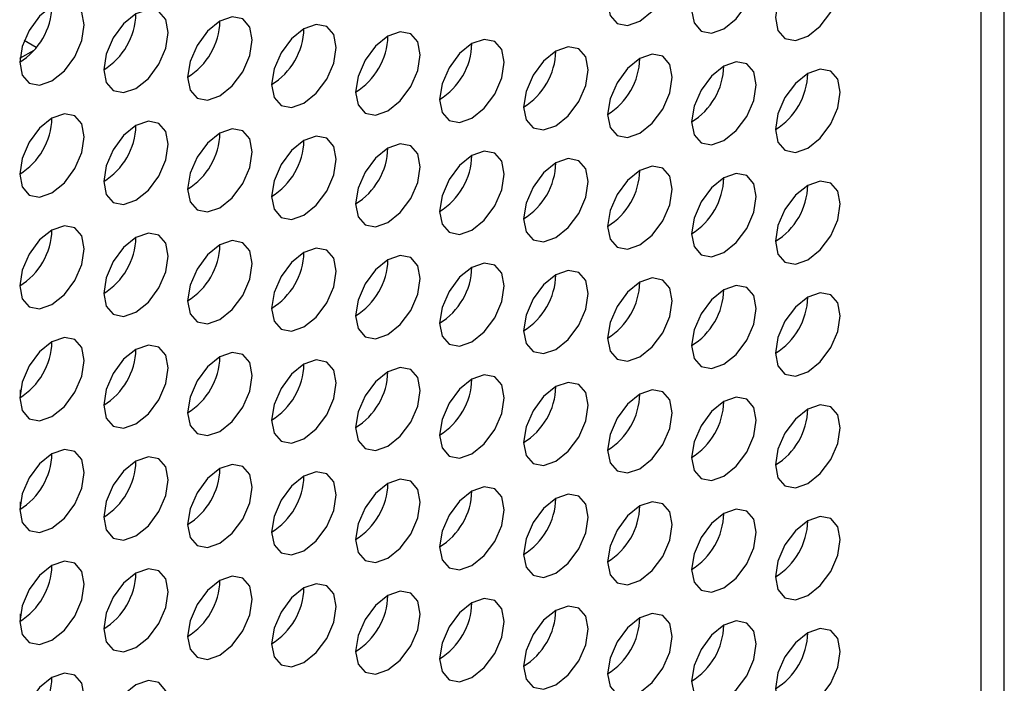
# Model space of a CAD drawing. Header units: millimetres. Extents: x 3619 to 4737, y 1503 to 2366.
# Tile 224 of 256: x 4639.36 to 4646.55, y 2014.51 to 2019.35. Entities that reach past the tile are written whole.
import ezdxf

# ---------------------------------------------------------------- set-up
doc = ezdxf.new("R2010")
doc.units = ezdxf.units.MM

msp = doc.modelspace()

# ---------------------------------------------------------------- linework, layer by layer
at = {"color": 7, "linetype": 'Continuous', "lineweight": 30}
for p, q in [((4646.5451, 2009.4094), (4646.5451, 2133.7755)), ((4646.3755, 2009.1811), (4646.3755, 2133.5312)), ((4639.4811, 2019.1488), (4639.3936, 2019.1994)), ((4639.3615, 2019.0697), (4639.4651, 2019.1295)), ((4639.3649, 2016.6479), (4639.3649, 2016.5937)), ((4639.3649, 2015.8313), (4639.3649, 2015.7772)), ((4639.3649, 2015.0148), (4639.3649, 2014.9606))]:
    msp.add_line(p, q, dxfattribs=at)
at = {"color": 7, "linetype": 'Continuous', "lineweight": 30, "flags": 128}
for points in [[(4643.8857, 2019.3396), (4643.9759, 2019.4123), (4644.0524, 2019.5155), (4644.1035, 2019.6333), (4644.1214, 2019.7478), (4644.1035, 2019.8416), (4644.0524, 2019.9004), (4643.9759, 2019.9153), (4643.8857, 2019.8839), (4643.7955, 2019.8111), (4643.719, 2019.708), (4643.668, 2019.5902), (4643.65, 2019.4757), (4643.668, 2019.3819), (4643.719, 2019.3231), (4643.7955, 2019.3082), (4643.8857, 2019.3396)], [(4644.4985, 2019.2851), (4644.5887, 2019.3579), (4644.6652, 2019.461), (4644.7163, 2019.5788), (4644.7342, 2019.6933), (4644.7163, 2019.7871), (4644.6652, 2019.8459), (4644.5887, 2019.8608), (4644.4985, 2019.8294), (4644.4083, 2019.7566), (4644.3319, 2019.6535), (4644.2808, 2019.5357), (4644.2628, 2019.4212), (4644.2808, 2019.3274), (4644.3319, 2019.2686), (4644.4083, 2019.2537), (4644.4985, 2019.2851)], [(4645.1114, 2019.2306), (4645.2016, 2019.3034), (4645.278, 2019.4065), (4645.3291, 2019.5243), (4645.3471, 2019.6388), (4645.3291, 2019.7326), (4645.278, 2019.7914), (4645.2016, 2019.8063), (4645.1114, 2019.7749), (4645.0212, 2019.7021), (4644.9447, 2019.599), (4644.8936, 2019.4812), (4644.8757, 2019.3667), (4644.8936, 2019.2729), (4644.9447, 2019.2141), (4645.0212, 2019.1992), (4645.1114, 2019.2306)], [(4639.5959, 2018.9045), (4639.6861, 2018.9773), (4639.7626, 2019.0804), (4639.8137, 2019.1982), (4639.8316, 2019.3127), (4639.8137, 2019.4065), (4639.7626, 2019.4653), (4639.6861, 2019.4802), (4639.5959, 2019.4488), (4639.5057, 2019.376), (4639.4293, 2019.2729), (4639.3782, 2019.1551), (4639.3602, 2019.0406), (4639.3782, 2018.9468), (4639.4293, 2018.888), (4639.5057, 2018.8731), (4639.5959, 2018.9045)], [(4640.2088, 2018.85), (4640.299, 2018.9228), (4640.3754, 2019.0259), (4640.4265, 2019.1437), (4640.4445, 2019.2582), (4640.4265, 2019.352), (4640.3754, 2019.4108), (4640.299, 2019.4257), (4640.2088, 2019.3943), (4640.1186, 2019.3215), (4640.0421, 2019.2184), (4639.991, 2019.1006), (4639.9731, 2018.9861), (4639.991, 2018.8923), (4640.0421, 2018.8335), (4640.1186, 2018.8186), (4640.2088, 2018.85)], [(4640.8216, 2018.7955), (4640.9118, 2018.8683), (4640.9882, 2018.9714), (4641.0393, 2019.0892), (4641.0573, 2019.2037), (4641.0393, 2019.2975), (4640.9882, 2019.3563), (4640.9118, 2019.3712), (4640.8216, 2019.3398), (4640.7314, 2019.2671), (4640.6549, 2019.1639), (4640.6038, 2019.0461), (4640.5859, 2018.9316), (4640.6038, 2018.8378), (4640.6549, 2018.779), (4640.7314, 2018.7641), (4640.8216, 2018.7955)], [(4641.4344, 2018.741), (4641.5246, 2018.8138), (4641.6011, 2018.9169), (4641.6522, 2019.0347), (4641.6701, 2019.1492), (4641.6522, 2019.243), (4641.6011, 2019.3018), (4641.5246, 2019.3167), (4641.4344, 2019.2854), (4641.3442, 2019.2126), (4641.2677, 2019.1094), (4641.2166, 2018.9916), (4641.1987, 2018.8771), (4641.2166, 2018.7833), (4641.2677, 2018.7245), (4641.3442, 2018.7096), (4641.4344, 2018.741)], [(4642.0472, 2018.6865), (4642.1374, 2018.7593), (4642.2139, 2018.8624), (4642.265, 2018.9802), (4642.2829, 2019.0947), (4642.265, 2019.1885), (4642.2139, 2019.2474), (4642.1374, 2019.2622), (4642.0472, 2019.2309), (4641.957, 2019.1581), (4641.8806, 2019.0549), (4641.8295, 2018.9371), (4641.8115, 2018.8226), (4641.8295, 2018.7288), (4641.8806, 2018.67), (4641.957, 2018.6551), (4642.0472, 2018.6865)], [(4642.6601, 2018.632), (4642.7503, 2018.7048), (4642.8267, 2018.8079), (4642.8778, 2018.9257), (4642.8958, 2019.0403), (4642.8778, 2019.1341), (4642.8267, 2019.1929), (4642.7503, 2019.2077), (4642.6601, 2019.1764), (4642.5699, 2019.1036), (4642.4934, 2019.0004), (4642.4423, 2018.8826), (4642.4244, 2018.7681), (4642.4423, 2018.6743), (4642.4934, 2018.6155), (4642.5699, 2018.6007), (4642.6601, 2018.632)], [(4643.2729, 2018.5775), (4643.3631, 2018.6503), (4643.4396, 2018.7534), (4643.4906, 2018.8712), (4643.5086, 2018.9858), (4643.4906, 2019.0796), (4643.4396, 2019.1384), (4643.3631, 2019.1532), (4643.2729, 2019.1219), (4643.1827, 2019.0491), (4643.1062, 2018.9459), (4643.0551, 2018.8281), (4643.0372, 2018.7136), (4643.0551, 2018.6198), (4643.1062, 2018.561), (4643.1827, 2018.5462), (4643.2729, 2018.5775)], [(4643.8857, 2018.523), (4643.9759, 2018.5958), (4644.0524, 2018.699), (4644.1035, 2018.8168), (4644.1214, 2018.9313), (4644.1035, 2019.0251), (4644.0524, 2019.0839), (4643.9759, 2019.0987), (4643.8857, 2019.0674), (4643.7955, 2018.9946), (4643.719, 2018.8914), (4643.668, 2018.7736), (4643.65, 2018.6591), (4643.668, 2018.5653), (4643.719, 2018.5065), (4643.7955, 2018.4917), (4643.8857, 2018.523)], [(4644.4985, 2018.4685), (4644.5887, 2018.5413), (4644.6652, 2018.6445), (4644.7163, 2018.7623), (4644.7342, 2018.8768), (4644.7163, 2018.9706), (4644.6652, 2019.0294), (4644.5887, 2019.0442), (4644.4985, 2019.0129), (4644.4083, 2018.9401), (4644.3319, 2018.837), (4644.2808, 2018.7192), (4644.2628, 2018.6046), (4644.2808, 2018.5108), (4644.3319, 2018.452), (4644.4083, 2018.4372), (4644.4985, 2018.4685)], [(4645.1114, 2018.414), (4645.2016, 2018.4868), (4645.278, 2018.59), (4645.3291, 2018.7078), (4645.3471, 2018.8223), (4645.3291, 2018.9161), (4645.278, 2018.9749), (4645.2016, 2018.9897), (4645.1114, 2018.9584), (4645.0212, 2018.8856), (4644.9447, 2018.7825), (4644.8936, 2018.6647), (4644.8757, 2018.5501), (4644.8936, 2018.4563), (4644.9447, 2018.3975), (4645.0212, 2018.3827), (4645.1114, 2018.414)], [(4639.5959, 2018.0879), (4639.6861, 2018.1607), (4639.7626, 2018.2639), (4639.8137, 2018.3817), (4639.8316, 2018.4962), (4639.8137, 2018.59), (4639.7626, 2018.6488), (4639.6861, 2018.6636), (4639.5959, 2018.6323), (4639.5057, 2018.5595), (4639.4293, 2018.4564), (4639.3782, 2018.3386), (4639.3602, 2018.224), (4639.3782, 2018.1302), (4639.4293, 2018.0714), (4639.5057, 2018.0566), (4639.5959, 2018.0879)], [(4640.2088, 2018.0334), (4640.299, 2018.1062), (4640.3754, 2018.2094), (4640.4265, 2018.3272), (4640.4445, 2018.4417), (4640.4265, 2018.5355), (4640.3754, 2018.5943), (4640.299, 2018.6092), (4640.2088, 2018.5778), (4640.1186, 2018.505), (4640.0421, 2018.4019), (4639.991, 2018.2841), (4639.9731, 2018.1695), (4639.991, 2018.0758), (4640.0421, 2018.0169), (4640.1186, 2018.0021), (4640.2088, 2018.0334)], [(4640.8216, 2017.9789), (4640.9118, 2018.0517), (4640.9882, 2018.1549), (4641.0393, 2018.2727), (4641.0573, 2018.3872), (4641.0393, 2018.481), (4640.9882, 2018.5398), (4640.9118, 2018.5547), (4640.8216, 2018.5233), (4640.7314, 2018.4505), (4640.6549, 2018.3474), (4640.6038, 2018.2296), (4640.5859, 2018.1151), (4640.6038, 2018.0213), (4640.6549, 2017.9625), (4640.7314, 2017.9476), (4640.8216, 2017.9789)], [(4641.4344, 2017.9245), (4641.5246, 2017.9972), (4641.6011, 2018.1004), (4641.6522, 2018.2182), (4641.6701, 2018.3327), (4641.6522, 2018.4265), (4641.6011, 2018.4853), (4641.5246, 2018.5002), (4641.4344, 2018.4688), (4641.3442, 2018.396), (4641.2677, 2018.2929), (4641.2166, 2018.1751), (4641.1987, 2018.0606), (4641.2166, 2017.9668), (4641.2677, 2017.908), (4641.3442, 2017.8931), (4641.4344, 2017.9245)], [(4642.0472, 2017.87), (4642.1374, 2017.9427), (4642.2139, 2018.0459), (4642.265, 2018.1637), (4642.2829, 2018.2782), (4642.265, 2018.372), (4642.2139, 2018.4308), (4642.1374, 2018.4457), (4642.0472, 2018.4143), (4641.957, 2018.3415), (4641.8806, 2018.2384), (4641.8295, 2018.1206), (4641.8115, 2018.0061), (4641.8295, 2017.9123), (4641.8806, 2017.8535), (4641.957, 2017.8386), (4642.0472, 2017.87)], [(4642.6601, 2017.8155), (4642.7503, 2017.8883), (4642.8267, 2017.9914), (4642.8778, 2018.1092), (4642.8958, 2018.2237), (4642.8778, 2018.3175), (4642.8267, 2018.3763), (4642.7503, 2018.3912), (4642.6601, 2018.3598), (4642.5699, 2018.287), (4642.4934, 2018.1839), (4642.4423, 2018.0661), (4642.4244, 2017.9516), (4642.4423, 2017.8578), (4642.4934, 2017.799), (4642.5699, 2017.7841), (4642.6601, 2017.8155)], [(4643.2729, 2017.761), (4643.3631, 2017.8338), (4643.4396, 2017.9369), (4643.4906, 2018.0547), (4643.5086, 2018.1692), (4643.4906, 2018.263), (4643.4396, 2018.3218), (4643.3631, 2018.3367), (4643.2729, 2018.3053), (4643.1827, 2018.2325), (4643.1062, 2018.1294), (4643.0551, 2018.0116), (4643.0372, 2017.8971), (4643.0551, 2017.8033), (4643.1062, 2017.7445), (4643.1827, 2017.7296), (4643.2729, 2017.761)], [(4643.8857, 2017.7065), (4643.9759, 2017.7793), (4644.0524, 2017.8824), (4644.1035, 2018.0002), (4644.1214, 2018.1147), (4644.1035, 2018.2085), (4644.0524, 2018.2673), (4643.9759, 2018.2822), (4643.8857, 2018.2508), (4643.7955, 2018.178), (4643.719, 2018.0749), (4643.668, 2017.9571), (4643.65, 2017.8426), (4643.668, 2017.7488), (4643.719, 2017.69), (4643.7955, 2017.6751), (4643.8857, 2017.7065)], [(4644.4985, 2017.652), (4644.5887, 2017.7248), (4644.6652, 2017.8279), (4644.7163, 2017.9457), (4644.7342, 2018.0602), (4644.7163, 2018.154), (4644.6652, 2018.2128), (4644.5887, 2018.2277), (4644.4985, 2018.1963), (4644.4083, 2018.1236), (4644.3319, 2018.0204), (4644.2808, 2017.9026), (4644.2628, 2017.7881), (4644.2808, 2017.6943), (4644.3319, 2017.6355), (4644.4083, 2017.6206), (4644.4985, 2017.652)], [(4645.1114, 2017.5975), (4645.2016, 2017.6703), (4645.278, 2017.7734), (4645.3291, 2017.8912), (4645.3471, 2018.0057), (4645.3291, 2018.0995), (4645.278, 2018.1583), (4645.2016, 2018.1732), (4645.1114, 2018.1419), (4645.0212, 2018.0691), (4644.9447, 2017.9659), (4644.8936, 2017.8481), (4644.8757, 2017.7336), (4644.8936, 2017.6398), (4644.9447, 2017.581), (4645.0212, 2017.5661), (4645.1114, 2017.5975)], [(4639.5959, 2017.2714), (4639.6861, 2017.3442), (4639.7626, 2017.4473), (4639.8137, 2017.5651), (4639.8316, 2017.6796), (4639.8137, 2017.7734), (4639.7626, 2017.8322), (4639.6861, 2017.8471), (4639.5959, 2017.8158), (4639.5057, 2017.743), (4639.4293, 2017.6398), (4639.3782, 2017.522), (4639.3602, 2017.4075), (4639.3782, 2017.3137), (4639.4293, 2017.2549), (4639.5057, 2017.24), (4639.5959, 2017.2714)], [(4640.2088, 2017.2169), (4640.299, 2017.2897), (4640.3754, 2017.3928), (4640.4265, 2017.5106), (4640.4445, 2017.6251), (4640.4265, 2017.7189), (4640.3754, 2017.7778), (4640.299, 2017.7926), (4640.2088, 2017.7613), (4640.1186, 2017.6885), (4640.0421, 2017.5853), (4639.991, 2017.4675), (4639.9731, 2017.353), (4639.991, 2017.2592), (4640.0421, 2017.2004), (4640.1186, 2017.1855), (4640.2088, 2017.2169)], [(4640.8216, 2017.1624), (4640.9118, 2017.2352), (4640.9882, 2017.3383), (4641.0393, 2017.4561), (4641.0573, 2017.5707), (4641.0393, 2017.6645), (4640.9882, 2017.7233), (4640.9118, 2017.7381), (4640.8216, 2017.7068), (4640.7314, 2017.634), (4640.6549, 2017.5308), (4640.6038, 2017.413), (4640.5859, 2017.2985), (4640.6038, 2017.2047), (4640.6549, 2017.1459), (4640.7314, 2017.1311), (4640.8216, 2017.1624)], [(4641.4344, 2017.1079), (4641.5246, 2017.1807), (4641.6011, 2017.2838), (4641.6522, 2017.4016), (4641.6701, 2017.5162), (4641.6522, 2017.61), (4641.6011, 2017.6688), (4641.5246, 2017.6836), (4641.4344, 2017.6523), (4641.3442, 2017.5795), (4641.2677, 2017.4763), (4641.2166, 2017.3585), (4641.1987, 2017.244), (4641.2166, 2017.1502), (4641.2677, 2017.0914), (4641.3442, 2017.0766), (4641.4344, 2017.1079)], [(4642.0472, 2017.0534), (4642.1374, 2017.1262), (4642.2139, 2017.2294), (4642.265, 2017.3471), (4642.2829, 2017.4617), (4642.265, 2017.5555), (4642.2139, 2017.6143), (4642.1374, 2017.6291), (4642.0472, 2017.5978), (4641.957, 2017.525), (4641.8806, 2017.4218), (4641.8295, 2017.304), (4641.8115, 2017.1895), (4641.8295, 2017.0957), (4641.8806, 2017.0369), (4641.957, 2017.0221), (4642.0472, 2017.0534)], [(4642.6601, 2016.9989), (4642.7503, 2017.0717), (4642.8267, 2017.1749), (4642.8778, 2017.2927), (4642.8958, 2017.4072), (4642.8778, 2017.501), (4642.8267, 2017.5598), (4642.7503, 2017.5746), (4642.6601, 2017.5433), (4642.5699, 2017.4705), (4642.4934, 2017.3674), (4642.4423, 2017.2496), (4642.4244, 2017.135), (4642.4423, 2017.0412), (4642.4934, 2016.9824), (4642.5699, 2016.9676), (4642.6601, 2016.9989)], [(4643.2729, 2016.9444), (4643.3631, 2017.0172), (4643.4396, 2017.1204), (4643.4906, 2017.2382), (4643.5086, 2017.3527), (4643.4906, 2017.4465), (4643.4396, 2017.5053), (4643.3631, 2017.5201), (4643.2729, 2017.4888), (4643.1827, 2017.416), (4643.1062, 2017.3129), (4643.0551, 2017.1951), (4643.0372, 2017.0805), (4643.0551, 2016.9867), (4643.1062, 2016.9279), (4643.1827, 2016.9131), (4643.2729, 2016.9444)], [(4643.8857, 2016.8899), (4643.9759, 2016.9627), (4644.0524, 2017.0659), (4644.1035, 2017.1837), (4644.1214, 2017.2982), (4644.1035, 2017.392), (4644.0524, 2017.4508), (4643.9759, 2017.4656), (4643.8857, 2017.4343), (4643.7955, 2017.3615), (4643.719, 2017.2584), (4643.668, 2017.1406), (4643.65, 2017.026), (4643.668, 2016.9322), (4643.719, 2016.8734), (4643.7955, 2016.8586), (4643.8857, 2016.8899)], [(4644.4985, 2016.8354), (4644.5887, 2016.9082), (4644.6652, 2017.0114), (4644.7163, 2017.1292), (4644.7342, 2017.2437), (4644.7163, 2017.3375), (4644.6652, 2017.3963), (4644.5887, 2017.4112), (4644.4985, 2017.3798), (4644.4083, 2017.307), (4644.3319, 2017.2039), (4644.2808, 2017.0861), (4644.2628, 2016.9716), (4644.2808, 2016.8778), (4644.3319, 2016.8189), (4644.4083, 2016.8041), (4644.4985, 2016.8354)], [(4645.1114, 2016.7809), (4645.2016, 2016.8537), (4645.278, 2016.9569), (4645.3291, 2017.0747), (4645.3471, 2017.1892), (4645.3291, 2017.283), (4645.278, 2017.3418), (4645.2016, 2017.3567), (4645.1114, 2017.3253), (4645.0212, 2017.2525), (4644.9447, 2017.1494), (4644.8936, 2017.0316), (4644.8757, 2016.9171), (4644.8936, 2016.8233), (4644.9447, 2016.7645), (4645.0212, 2016.7496), (4645.1114, 2016.7809)], [(4639.5959, 2016.4548), (4639.6861, 2016.5276), (4639.7626, 2016.6308), (4639.8137, 2016.7486), (4639.8316, 2016.8631), (4639.8137, 2016.9569), (4639.7626, 2017.0157), (4639.6861, 2017.0306), (4639.5959, 2016.9992), (4639.5057, 2016.9264), (4639.4293, 2016.8233), (4639.3782, 2016.7055), (4639.3602, 2016.591), (4639.3782, 2016.4972), (4639.4293, 2016.4384), (4639.5057, 2016.4235), (4639.5959, 2016.4548)], [(4640.2088, 2016.4004), (4640.299, 2016.4731), (4640.3754, 2016.5763), (4640.4265, 2016.6941), (4640.4445, 2016.8086), (4640.4265, 2016.9024), (4640.3754, 2016.9612), (4640.299, 2016.9761), (4640.2088, 2016.9447), (4640.1186, 2016.8719), (4640.0421, 2016.7688), (4639.991, 2016.651), (4639.9731, 2016.5365), (4639.991, 2016.4427), (4640.0421, 2016.3839), (4640.1186, 2016.369), (4640.2088, 2016.4004)], [(4640.8216, 2016.3459), (4640.9118, 2016.4187), (4640.9882, 2016.5218), (4641.0393, 2016.6396), (4641.0573, 2016.7541), (4641.0393, 2016.8479), (4640.9882, 2016.9067), (4640.9118, 2016.9216), (4640.8216, 2016.8902), (4640.7314, 2016.8174), (4640.6549, 2016.7143), (4640.6038, 2016.5965), (4640.5859, 2016.482), (4640.6038, 2016.3882), (4640.6549, 2016.3294), (4640.7314, 2016.3145), (4640.8216, 2016.3459)], [(4641.4344, 2016.2914), (4641.5246, 2016.3642), (4641.6011, 2016.4673), (4641.6522, 2016.5851), (4641.6701, 2016.6996), (4641.6522, 2016.7934), (4641.6011, 2016.8522), (4641.5246, 2016.8671), (4641.4344, 2016.8357), (4641.3442, 2016.7629), (4641.2677, 2016.6598), (4641.2166, 2016.542), (4641.1987, 2016.4275), (4641.2166, 2016.3337), (4641.2677, 2016.2749), (4641.3442, 2016.26), (4641.4344, 2016.2914)], [(4642.0472, 2016.2369), (4642.1374, 2016.3097), (4642.2139, 2016.4128), (4642.265, 2016.5306), (4642.2829, 2016.6451), (4642.265, 2016.7389), (4642.2139, 2016.7977), (4642.1374, 2016.8126), (4642.0472, 2016.7812), (4641.957, 2016.7084), (4641.8806, 2016.6053), (4641.8295, 2016.4875), (4641.8115, 2016.373), (4641.8295, 2016.2792), (4641.8806, 2016.2204), (4641.957, 2016.2055), (4642.0472, 2016.2369)], [(4642.6601, 2016.1824), (4642.7503, 2016.2552), (4642.8267, 2016.3583), (4642.8778, 2016.4761), (4642.8958, 2016.5906), (4642.8778, 2016.6844), (4642.8267, 2016.7432), (4642.7503, 2016.7581), (4642.6601, 2016.7267), (4642.5699, 2016.654), (4642.4934, 2016.5508), (4642.4423, 2016.433), (4642.4244, 2016.3185), (4642.4423, 2016.2247), (4642.4934, 2016.1659), (4642.5699, 2016.151), (4642.6601, 2016.1824)], [(4643.2729, 2016.1279), (4643.3631, 2016.2007), (4643.4396, 2016.3038), (4643.4906, 2016.4216), (4643.5086, 2016.5361), (4643.4906, 2016.6299), (4643.4396, 2016.6887), (4643.3631, 2016.7036), (4643.2729, 2016.6722), (4643.1827, 2016.5995), (4643.1062, 2016.4963), (4643.0551, 2016.3785), (4643.0372, 2016.264), (4643.0551, 2016.1702), (4643.1062, 2016.1114), (4643.1827, 2016.0965), (4643.2729, 2016.1279)], [(4643.8857, 2016.0734), (4643.9759, 2016.1462), (4644.0524, 2016.2493), (4644.1035, 2016.3671), (4644.1214, 2016.4816), (4644.1035, 2016.5754), (4644.0524, 2016.6342), (4643.9759, 2016.6491), (4643.8857, 2016.6178), (4643.7955, 2016.545), (4643.719, 2016.4418), (4643.668, 2016.324), (4643.65, 2016.2095), (4643.668, 2016.1157), (4643.719, 2016.0569), (4643.7955, 2016.042), (4643.8857, 2016.0734)], [(4644.4985, 2016.0189), (4644.5887, 2016.0917), (4644.6652, 2016.1948), (4644.7163, 2016.3126), (4644.7342, 2016.4272), (4644.7163, 2016.5209), (4644.6652, 2016.5798), (4644.5887, 2016.5946), (4644.4985, 2016.5633), (4644.4083, 2016.4905), (4644.3319, 2016.3873), (4644.2808, 2016.2695), (4644.2628, 2016.155), (4644.2808, 2016.0612), (4644.3319, 2016.0024), (4644.4083, 2015.9875), (4644.4985, 2016.0189)], [(4645.1114, 2015.9644), (4645.2016, 2016.0372), (4645.278, 2016.1403), (4645.3291, 2016.2581), (4645.3471, 2016.3727), (4645.3291, 2016.4665), (4645.278, 2016.5253), (4645.2016, 2016.5401), (4645.1114, 2016.5088), (4645.0212, 2016.436), (4644.9447, 2016.3328), (4644.8936, 2016.215), (4644.8757, 2016.1005), (4644.8936, 2016.0067), (4644.9447, 2015.9479), (4645.0212, 2015.9331), (4645.1114, 2015.9644)], [(4639.5959, 2015.6383), (4639.6861, 2015.7111), (4639.7626, 2015.8142), (4639.8137, 2015.932), (4639.8316, 2016.0466), (4639.8137, 2016.1404), (4639.7626, 2016.1992), (4639.6861, 2016.214), (4639.5959, 2016.1827), (4639.5057, 2016.1099), (4639.4293, 2016.0067), (4639.3782, 2015.8889), (4639.3602, 2015.7744), (4639.3782, 2015.6806), (4639.4293, 2015.6218), (4639.5057, 2015.607), (4639.5959, 2015.6383)], [(4640.2088, 2015.5838), (4640.299, 2015.6566), (4640.3754, 2015.7597), (4640.4265, 2015.8775), (4640.4445, 2015.9921), (4640.4265, 2016.0859), (4640.3754, 2016.1447), (4640.299, 2016.1595), (4640.2088, 2016.1282), (4640.1186, 2016.0554), (4640.0421, 2015.9522), (4639.991, 2015.8344), (4639.9731, 2015.7199), (4639.991, 2015.6261), (4640.0421, 2015.5673), (4640.1186, 2015.5525), (4640.2088, 2015.5838)], [(4640.8216, 2015.5293), (4640.9118, 2015.6021), (4640.9882, 2015.7053), (4641.0393, 2015.8231), (4641.0573, 2015.9376), (4641.0393, 2016.0314), (4640.9882, 2016.0902), (4640.9118, 2016.105), (4640.8216, 2016.0737), (4640.7314, 2016.0009), (4640.6549, 2015.8977), (4640.6038, 2015.78), (4640.5859, 2015.6654), (4640.6038, 2015.5716), (4640.6549, 2015.5128), (4640.7314, 2015.498), (4640.8216, 2015.5293)], [(4641.4344, 2015.4748), (4641.5246, 2015.5476), (4641.6011, 2015.6508), (4641.6522, 2015.7686), (4641.6701, 2015.8831), (4641.6522, 2015.9769), (4641.6011, 2016.0357), (4641.5246, 2016.0505), (4641.4344, 2016.0192), (4641.3442, 2015.9464), (4641.2677, 2015.8433), (4641.2166, 2015.7255), (4641.1987, 2015.6109), (4641.2166, 2015.5171), (4641.2677, 2015.4583), (4641.3442, 2015.4435), (4641.4344, 2015.4748)], [(4642.0472, 2015.4203), (4642.1374, 2015.4931), (4642.2139, 2015.5963), (4642.265, 2015.7141), (4642.2829, 2015.8286), (4642.265, 2015.9224), (4642.2139, 2015.9812), (4642.1374, 2015.996), (4642.0472, 2015.9647), (4641.957, 2015.8919), (4641.8806, 2015.7888), (4641.8295, 2015.671), (4641.8115, 2015.5564), (4641.8295, 2015.4626), (4641.8806, 2015.4038), (4641.957, 2015.389), (4642.0472, 2015.4203)], [(4642.6601, 2015.3658), (4642.7503, 2015.4386), (4642.8267, 2015.5418), (4642.8778, 2015.6596), (4642.8958, 2015.7741), (4642.8778, 2015.8679), (4642.8267, 2015.9267), (4642.7503, 2015.9416), (4642.6601, 2015.9102), (4642.5699, 2015.8374), (4642.4934, 2015.7343), (4642.4423, 2015.6165), (4642.4244, 2015.502), (4642.4423, 2015.4082), (4642.4934, 2015.3493), (4642.5699, 2015.3345), (4642.6601, 2015.3658)], [(4643.2729, 2015.3113), (4643.3631, 2015.3841), (4643.4396, 2015.4873), (4643.4906, 2015.6051), (4643.5086, 2015.7196), (4643.4906, 2015.8134), (4643.4396, 2015.8722), (4643.3631, 2015.8871), (4643.2729, 2015.8557), (4643.1827, 2015.7829), (4643.1062, 2015.6798), (4643.0551, 2015.562), (4643.0372, 2015.4475), (4643.0551, 2015.3537), (4643.1062, 2015.2949), (4643.1827, 2015.28), (4643.2729, 2015.3113)], [(4643.8857, 2015.2569), (4643.9759, 2015.3296), (4644.0524, 2015.4328), (4644.1035, 2015.5506), (4644.1214, 2015.6651), (4644.1035, 2015.7589), (4644.0524, 2015.8177), (4643.9759, 2015.8326), (4643.8857, 2015.8012), (4643.7955, 2015.7284), (4643.719, 2015.6253), (4643.668, 2015.5075), (4643.65, 2015.393), (4643.668, 2015.2992), (4643.719, 2015.2404), (4643.7955, 2015.2255), (4643.8857, 2015.2569)], [(4644.4985, 2015.2024), (4644.5887, 2015.2752), (4644.6652, 2015.3783), (4644.7163, 2015.4961), (4644.7342, 2015.6106), (4644.7163, 2015.7044), (4644.6652, 2015.7632), (4644.5887, 2015.7781), (4644.4985, 2015.7467), (4644.4083, 2015.6739), (4644.3319, 2015.5708), (4644.2808, 2015.453), (4644.2628, 2015.3385), (4644.2808, 2015.2447), (4644.3319, 2015.1859), (4644.4083, 2015.171), (4644.4985, 2015.2024)], [(4645.1114, 2015.1479), (4645.2016, 2015.2207), (4645.278, 2015.3238), (4645.3291, 2015.4416), (4645.3471, 2015.5561), (4645.3291, 2015.6499), (4645.278, 2015.7087), (4645.2016, 2015.7236), (4645.1114, 2015.6922), (4645.0212, 2015.6194), (4644.9447, 2015.5163), (4644.8936, 2015.3985), (4644.8757, 2015.284), (4644.8936, 2015.1902), (4644.9447, 2015.1314), (4645.0212, 2015.1165), (4645.1114, 2015.1479)], [(4639.5959, 2014.8218), (4639.6861, 2014.8946), (4639.7626, 2014.9977), (4639.8137, 2015.1155), (4639.8316, 2015.23), (4639.8137, 2015.3238), (4639.7626, 2015.3826), (4639.6861, 2015.3975), (4639.5959, 2015.3661), (4639.5057, 2015.2933), (4639.4293, 2015.1902), (4639.3782, 2015.0724), (4639.3602, 2014.9579), (4639.3782, 2014.8641), (4639.4293, 2014.8053), (4639.5057, 2014.7904), (4639.5959, 2014.8218)], [(4640.2088, 2014.7673), (4640.299, 2014.8401), (4640.3754, 2014.9432), (4640.4265, 2015.061), (4640.4445, 2015.1755), (4640.4265, 2015.2693), (4640.3754, 2015.3281), (4640.299, 2015.343), (4640.2088, 2015.3116), (4640.1186, 2015.2388), (4640.0421, 2015.1357), (4639.991, 2015.0179), (4639.9731, 2014.9034), (4639.991, 2014.8096), (4640.0421, 2014.7508), (4640.1186, 2014.7359), (4640.2088, 2014.7673)], [(4640.8216, 2014.7128), (4640.9118, 2014.7856), (4640.9882, 2014.8887), (4641.0393, 2015.0065), (4641.0573, 2015.121), (4641.0393, 2015.2148), (4640.9882, 2015.2736), (4640.9118, 2015.2885), (4640.8216, 2015.2571), (4640.7314, 2015.1844), (4640.6549, 2015.0812), (4640.6038, 2014.9634), (4640.5859, 2014.8489), (4640.6038, 2014.7551), (4640.6549, 2014.6963), (4640.7314, 2014.6814), (4640.8216, 2014.7128)], [(4641.4344, 2014.6583), (4641.5246, 2014.7311), (4641.6011, 2014.8342), (4641.6522, 2014.952), (4641.6701, 2015.0665), (4641.6522, 2015.1603), (4641.6011, 2015.2191), (4641.5246, 2015.234), (4641.4344, 2015.2026), (4641.3442, 2015.1299), (4641.2677, 2015.0267), (4641.2166, 2014.9089), (4641.1987, 2014.7944), (4641.2166, 2014.7006), (4641.2677, 2014.6418), (4641.3442, 2014.6269), (4641.4344, 2014.6583)], [(4642.0472, 2014.6038), (4642.1374, 2014.6766), (4642.2139, 2014.7797), (4642.265, 2014.8975), (4642.2829, 2015.012), (4642.265, 2015.1058), (4642.2139, 2015.1646), (4642.1374, 2015.1795), (4642.0472, 2015.1482), (4641.957, 2015.0754), (4641.8806, 2014.9722), (4641.8295, 2014.8544), (4641.8115, 2014.7399), (4641.8295, 2014.6461), (4641.8806, 2014.5873), (4641.957, 2014.5724), (4642.0472, 2014.6038)], [(4642.6601, 2014.5493), (4642.7503, 2014.6221), (4642.8267, 2014.7252), (4642.8778, 2014.843), (4642.8958, 2014.9576), (4642.8778, 2015.0513), (4642.8267, 2015.1102), (4642.7503, 2015.125), (4642.6601, 2015.0937), (4642.5699, 2015.0209), (4642.4934, 2014.9177), (4642.4423, 2014.7999), (4642.4244, 2014.6854), (4642.4423, 2014.5916), (4642.4934, 2014.5328), (4642.5699, 2014.5179), (4642.6601, 2014.5493)], [(4643.2729, 2014.4948), (4643.3631, 2014.5676), (4643.4396, 2014.6707), (4643.4906, 2014.7885), (4643.5086, 2014.9031), (4643.4906, 2014.9969), (4643.4396, 2015.0557), (4643.3631, 2015.0705), (4643.2729, 2015.0392), (4643.1827, 2014.9664), (4643.1062, 2014.8632), (4643.0551, 2014.7454), (4643.0372, 2014.6309), (4643.0551, 2014.5371), (4643.1062, 2014.4783), (4643.1827, 2014.4635), (4643.2729, 2014.4948)], [(4643.8857, 2014.4403), (4643.9759, 2014.5131), (4644.0524, 2014.6162), (4644.1035, 2014.734), (4644.1214, 2014.8486), (4644.1035, 2014.9424), (4644.0524, 2015.0012), (4643.9759, 2015.016), (4643.8857, 2014.9847), (4643.7955, 2014.9119), (4643.719, 2014.8087), (4643.668, 2014.6909), (4643.65, 2014.5764), (4643.668, 2014.4826), (4643.719, 2014.4238), (4643.7955, 2014.409), (4643.8857, 2014.4403)], [(4644.4985, 2014.3858), (4644.5887, 2014.4586), (4644.6652, 2014.5618), (4644.7163, 2014.6796), (4644.7342, 2014.7941), (4644.7163, 2014.8879), (4644.6652, 2014.9467), (4644.5887, 2014.9615), (4644.4985, 2014.9302), (4644.4083, 2014.8574), (4644.3319, 2014.7542), (4644.2808, 2014.6364), (4644.2628, 2014.5219), (4644.2808, 2014.4281), (4644.3319, 2014.3693), (4644.4083, 2014.3545), (4644.4985, 2014.3858)], [(4645.1114, 2014.3313), (4645.2016, 2014.4041), (4645.278, 2014.5073), (4645.3291, 2014.6251), (4645.3471, 2014.7396), (4645.3291, 2014.8334), (4645.278, 2014.8922), (4645.2016, 2014.907), (4645.1114, 2014.8757), (4645.0212, 2014.8029), (4644.9447, 2014.6998), (4644.8936, 2014.582), (4644.8757, 2014.4674), (4644.8936, 2014.3736), (4644.9447, 2014.3148), (4645.0212, 2014.3), (4645.1114, 2014.3313)], [(4639.5959, 2014.0052), (4639.6861, 2014.078), (4639.7626, 2014.1812), (4639.8137, 2014.299), (4639.8316, 2014.4135), (4639.8137, 2014.5073), (4639.7626, 2014.5661), (4639.6861, 2014.5809), (4639.5959, 2014.5496), (4639.5057, 2014.4768), (4639.4293, 2014.3737), (4639.3782, 2014.2559), (4639.3602, 2014.1413), (4639.3782, 2014.0475), (4639.4293, 2013.9887), (4639.5057, 2013.9739), (4639.5959, 2014.0052)], [(4640.2088, 2013.9507), (4640.299, 2014.0235), (4640.3754, 2014.1267), (4640.4265, 2014.2445), (4640.4445, 2014.359), (4640.4265, 2014.4528), (4640.3754, 2014.5116), (4640.299, 2014.5264), (4640.2088, 2014.4951), (4640.1186, 2014.4223), (4640.0421, 2014.3192), (4639.991, 2014.2014), (4639.9731, 2014.0868), (4639.991, 2013.993), (4640.0421, 2013.9342), (4640.1186, 2013.9194), (4640.2088, 2013.9507)]]:
    msp.add_lwpolyline(points, dxfattribs=at)
at = {"color": 7, "linetype": 'Continuous', "lineweight": 30}
for centre, start, end in [((4639.1004, 2019.4627), 301.60776, 358.39766), ((4639.7133, 2019.4082), 301.60689, 358.39854), ((4640.3261, 2019.3537), 301.60684, 358.39809), ((4640.9389, 2019.2992), 301.60776, 358.39766), ((4641.5518, 2019.2447), 301.60689, 358.39854), ((4642.1646, 2019.1902), 301.60689, 358.39854), ((4642.7774, 2019.1357), 301.60776, 358.39766), ((4643.3902, 2019.0812), 301.60776, 358.39766), ((4644.0031, 2019.0267), 301.60689, 358.39854), ((4644.6159, 2018.9722), 301.60676, 358.39817), ((4639.1004, 2018.6462), 301.60684, 358.39809), ((4639.7133, 2018.5917), 301.60776, 358.39766), ((4640.3261, 2018.5372), 301.60689, 358.39854), ((4640.9389, 2018.4827), 301.60689, 358.39854), ((4641.5517, 2018.4282), 301.60776, 358.39766), ((4642.1646, 2018.3737), 301.60776, 358.39766), ((4642.7774, 2018.3192), 301.60689, 358.39854), ((4643.3902, 2018.2647), 301.60676, 358.39817), ((4644.003, 2018.2102), 301.60776, 358.39766), ((4644.6159, 2018.1557), 301.60689, 358.39854), ((4639.1004, 2017.8296), 301.60689, 358.39854), ((4639.7133, 2017.7751), 301.60689, 358.39854), ((4640.3261, 2017.7206), 301.60776, 358.39766), ((4640.9389, 2017.6661), 301.60776, 358.39766), ((4641.5518, 2017.6116), 301.60689, 358.39854), ((4642.1646, 2017.5571), 301.60676, 358.39817), ((4642.7774, 2017.5027), 301.60776, 358.39766), ((4643.3902, 2017.4482), 301.60689, 358.39854), ((4644.0031, 2017.3937), 301.60684, 358.39809), ((4644.6159, 2017.3392), 301.60776, 358.39766), ((4639.1004, 2017.0131), 301.60776, 358.39766), ((4639.7133, 2016.9586), 301.60776, 358.39766), ((4640.3261, 2016.9041), 301.60689, 358.39854), ((4640.9389, 2016.8496), 301.60676, 358.39817), ((4641.5517, 2016.7951), 301.60776, 358.39766), ((4642.1646, 2016.7406), 301.60689, 358.39854), ((4642.7774, 2016.6861), 301.60684, 358.39809), ((4643.3902, 2016.6316), 301.60776, 358.39766), ((4644.0031, 2016.5771), 301.60713, 358.39829), ((4644.6159, 2016.5226), 301.60689, 358.39854), ((4639.1004, 2016.1965), 301.60689, 358.39854), ((4639.7133, 2016.142), 301.60676, 358.39817), ((4640.3261, 2016.0875), 301.60776, 358.39766), ((4640.9389, 2016.033), 301.60689, 358.39854), ((4641.5518, 2015.9786), 301.60684, 358.39809), ((4642.1646, 2015.9241), 301.60776, 358.39766), ((4642.7774, 2015.8696), 301.60713, 358.39829), ((4643.3902, 2015.8151), 301.60689, 358.39854), ((4644.0031, 2015.7606), 301.60676, 358.39817), ((4644.6159, 2015.7061), 301.60776, 358.39766), ((4639.1004, 2015.38), 301.60776, 358.39766), ((4639.7133, 2015.3255), 301.60689, 358.39854), ((4640.3261, 2015.271), 301.60684, 358.39809), ((4640.9389, 2015.2165), 301.60776, 358.39766), ((4641.5517, 2015.162), 301.60713, 358.39829), ((4642.1646, 2015.1075), 301.60689, 358.39854), ((4642.7774, 2015.053), 301.60676, 358.39817), ((4643.3902, 2014.9985), 301.60776, 358.39766), ((4644.0031, 2014.944), 301.60689, 358.39854), ((4644.6159, 2014.8895), 301.60676, 358.39817), ((4639.1004, 2014.5634), 301.60684, 358.39809)]:
    msp.add_arc(centre, 0.4957, start, end, dxfattribs=at)

doc.saveas('drawing.dxf')
